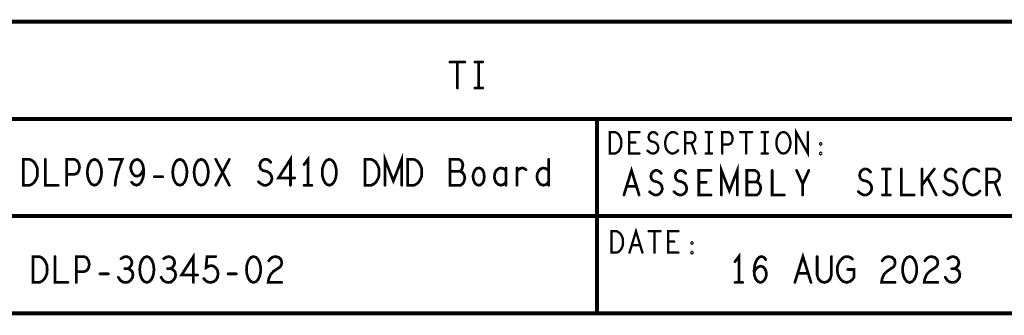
# Model space of a CAD drawing. Extents: x -1 to 5.73, y -1.96 to 5.23.
# Tile 9 of 29: x 0.77 to 3.31, y -1.91 to -1.15. Entities that reach past the tile are written whole.
import ezdxf

# ---------------------------------------------------------------- set-up
doc = ezdxf.new("R2010")
doc.units = 0
doc.layers.get('0').update_dxf_attribs({"color": 3, "linetype": 'CONTINUOUS'})

# ---------------------------------------------------------------- blocks, each defined once
blk = doc.blocks.new('PAD_R1')
at = {"const_width": 0.5}
blk.add_lwpolyline([(0.25, 0, 1), (-0.25, 0, 1)], format="xyb", close=True, dxfattribs=at)

msp = doc.modelspace()

# ---------------------------------------------------------------- linework, layer by layer
for points, const_width in [([(4.50955, -1.15497), (0.00955, -1.15497)], 0.01), ([(1.88069, -1.25894), (1.91903, -1.25894)], 0.007), ([(1.89986, -1.25894), (1.89986, -1.32561)], 0.007), ([(1.94486, -1.25894), (1.96486, -1.25894)], 0.007), ([(1.95486, -1.25894), (1.95486, -1.32561)], 0.007), ([(1.94486, -1.32561), (1.96486, -1.32561)], 0.007), ([(0.00955, -1.40497), (4.50955, -1.40497)], 0.01), ([(2.25955, -1.65497), (2.25955, -1.40497)], 0.01), ([(2.36888, -1.49397), (2.34221, -1.49397), (2.34221, -1.43897), (2.36888, -1.43897)], 0.006), ([(2.38955, -1.48664), (2.39488, -1.49122), (2.40088, -1.49397), (2.40621, -1.49397), (2.41155, -1.49122), (2.41555, -1.48664), (2.41755, -1.48022), (2.41621, -1.4738), (2.41288, -1.4683), (2.40688, -1.46463), (2.39888, -1.4628), (2.39421, -1.45913), (2.39221, -1.45272), (2.39355, -1.4463), (2.39688, -1.44172), (2.40155, -1.43897), (2.40621, -1.43897), (2.41088, -1.4408), (2.41488, -1.44538)], 0.006), ([(2.46621, -1.44355), (2.46221, -1.4408), (2.45755, -1.43897), (2.45221, -1.43897), (2.44621, -1.44172), (2.44155, -1.4463), (2.43821, -1.4518), (2.43555, -1.46097), (2.43488, -1.46922), (2.43621, -1.47747), (2.43821, -1.48297), (2.44221, -1.48847), (2.44688, -1.49213), (2.45155, -1.49397), (2.45621, -1.49397), (2.46088, -1.49213), (2.46488, -1.48939), (2.46821, -1.48572)], 0.006), ([(2.48621, -1.49397), (2.48621, -1.43897), (2.50288, -1.43897), (2.50821, -1.44172), (2.51155, -1.44538), (2.51288, -1.45272), (2.51155, -1.46005), (2.50755, -1.46463), (2.50288, -1.46738), (2.48621, -1.46738)], 0.006), ([(2.53955, -1.43897), (2.55555, -1.43897)], 0.006), ([(2.54755, -1.43897), (2.54755, -1.49397)], 0.006), ([(2.58221, -1.49397), (2.58221, -1.43897), (2.59821, -1.43897), (2.60355, -1.44172), (2.60755, -1.44813), (2.60888, -1.45547), (2.60755, -1.4628), (2.60421, -1.4683), (2.59821, -1.47105), (2.58221, -1.47105)], 0.006), ([(2.62821, -1.43897), (2.65888, -1.43897)], 0.006), ([(2.64355, -1.43897), (2.64355, -1.49397)], 0.006), ([(2.68355, -1.43897), (2.69955, -1.43897)], 0.006), ([(2.69155, -1.43897), (2.69155, -1.49397)], 0.006), ([(2.77221, -1.49397), (2.77221, -1.43897), (2.80288, -1.49397), (2.80288, -1.43897)], 0.006), ([(2.35821, -1.46555), (2.34221, -1.46555)], 0.006), ([(2.50288, -1.46738), (2.51288, -1.49397)], 0.006), ([(1.71319, -1.57561), (1.71319, -1.50894), (1.73486, -1.5645), (1.75653, -1.50894), (1.75653, -1.57561)], 0.007), ([(2.53955, -1.49397), (2.55555, -1.49397)], 0.006), ([(2.68355, -1.49397), (2.69955, -1.49397)], 0.006), ([(0.83819, -1.50894), (0.83819, -1.57561), (0.87153, -1.57561)], 0.007), ([(0.89319, -1.57561), (0.89319, -1.50894), (0.91319, -1.50894), (0.91986, -1.51227), (0.92486, -1.52005), (0.92653, -1.52894), (0.92486, -1.53783), (0.92069, -1.5445), (0.91319, -1.54783), (0.89319, -1.54783)], 0.007), ([(1.01819, -1.57561), (1.01986, -1.56117), (1.02236, -1.54894), (1.02569, -1.53783), (1.02986, -1.52561), (1.03653, -1.50894), (1.00319, -1.50894)], 0.007), ([(1.06069, -1.56783), (1.06653, -1.57339), (1.07319, -1.57561), (1.07986, -1.57339), (1.08569, -1.56672), (1.08986, -1.55672), (1.09153, -1.54672), (1.09153, -1.5345), (1.08986, -1.5245), (1.08569, -1.51561), (1.08069, -1.51116), (1.07486, -1.50894), (1.06819, -1.51116), (1.06319, -1.51561), (1.05986, -1.52227), (1.05819, -1.53116), (1.05986, -1.53894), (1.06403, -1.54672), (1.06903, -1.55117), (1.07486, -1.55228), (1.08153, -1.55005), (1.08653, -1.5445), (1.09153, -1.5345)], 0.007), ([(1.27736, -1.57561), (1.31236, -1.50894)], 0.007), ([(1.27736, -1.50894), (1.31236, -1.57561)], 0.007), ([(1.38736, -1.56672), (1.39403, -1.57228), (1.40153, -1.57561), (1.40819, -1.57561), (1.41486, -1.57228), (1.41986, -1.56672), (1.42236, -1.55894), (1.42069, -1.55117), (1.41653, -1.5445), (1.40903, -1.54005), (1.39903, -1.53783), (1.39319, -1.53339), (1.39069, -1.52561), (1.39236, -1.51783), (1.39653, -1.51227), (1.40236, -1.50894), (1.40819, -1.50894), (1.41403, -1.51116), (1.41903, -1.51672)], 0.007), ([(1.46986, -1.57561), (1.46986, -1.50894), (1.43903, -1.55672), (1.48069, -1.55672)], 0.007), ([(1.51486, -1.57561), (1.51486, -1.50894), (1.50486, -1.52227)], 0.007), ([(1.90653, -1.54005), (1.90986, -1.53672), (1.91236, -1.53116), (1.91403, -1.52338), (1.91236, -1.51672), (1.90903, -1.51227), (1.90319, -1.50894), (1.88069, -1.50894), (1.88069, -1.57561), (1.90819, -1.57561), (1.91403, -1.57117), (1.91736, -1.5645), (1.91903, -1.55672), (1.91736, -1.54894), (1.91236, -1.54228), (1.90653, -1.54005), (1.88069, -1.54005)], 0.007), ([(2.13486, -1.50894), (2.13486, -1.57561)], 0.007), ([(2.57999, -1.60061), (2.57999, -1.53761), (2.60036, -1.59011), (2.62073, -1.53761), (2.62073, -1.60061)], 0.007), ([(2.02486, -1.53894), (2.02153, -1.5345), (2.01653, -1.53228), (2.01069, -1.53116), (2.00486, -1.53339), (1.99986, -1.53783), (1.99653, -1.5445), (1.99486, -1.55339), (1.99653, -1.56228), (1.99986, -1.56894), (2.00486, -1.57339), (2.01069, -1.57561), (2.01653, -1.5745), (2.02153, -1.57117), (2.02486, -1.56672)], 0.007), ([(2.02486, -1.57561), (2.02486, -1.53116)], 0.007), ([(2.05319, -1.54005), (2.05736, -1.53561), (2.06153, -1.53228), (2.06736, -1.53116), (2.07153, -1.53228), (2.07653, -1.53561)], 0.007), ([(2.05319, -1.57561), (2.05319, -1.53116)], 0.007), ([(2.13486, -1.56561), (2.13153, -1.57117), (2.12653, -1.5745), (2.12069, -1.57561), (2.11403, -1.57339), (2.10903, -1.56783), (2.10569, -1.56117), (2.10486, -1.55339), (2.10569, -1.54561), (2.10903, -1.53894), (2.11403, -1.53339), (2.12069, -1.53116), (2.12653, -1.53228), (2.13069, -1.5345), (2.13486, -1.53894)], 0.007), ([(2.32878, -1.60061), (2.34836, -1.53761), (2.36794, -1.60061)], 0.007), ([(2.39491, -1.59221), (2.40118, -1.59746), (2.40823, -1.60061), (2.41449, -1.60061), (2.42076, -1.59746), (2.42546, -1.59221), (2.42781, -1.58486), (2.42624, -1.57751), (2.42233, -1.57121), (2.41528, -1.56701), (2.40588, -1.56491), (2.40039, -1.56071), (2.39804, -1.55336), (2.39961, -1.54601), (2.40353, -1.54076), (2.40901, -1.53761), (2.41449, -1.53761), (2.41998, -1.53971), (2.42468, -1.54496)], 0.007), ([(2.45791, -1.59221), (2.46418, -1.59746), (2.47123, -1.60061), (2.47749, -1.60061), (2.48376, -1.59746), (2.48846, -1.59221), (2.49081, -1.58486), (2.48924, -1.57751), (2.48533, -1.57121), (2.47828, -1.56701), (2.46888, -1.56491), (2.46339, -1.56071), (2.46104, -1.55336), (2.46261, -1.54601), (2.46653, -1.54076), (2.47201, -1.53761), (2.47749, -1.53761), (2.48298, -1.53971), (2.48768, -1.54496)], 0.007), ([(2.55303, -1.60061), (2.52169, -1.60061), (2.52169, -1.53761), (2.55303, -1.53761)], 0.007), ([(2.66963, -1.56701), (2.67276, -1.56386), (2.67511, -1.55861), (2.67668, -1.55126), (2.67511, -1.54496), (2.67198, -1.54076), (2.66649, -1.53761), (2.64534, -1.53761), (2.64534, -1.60061), (2.67119, -1.60061), (2.67668, -1.59641), (2.67981, -1.59011), (2.68138, -1.58276), (2.67981, -1.57541), (2.67511, -1.56911), (2.66963, -1.56701), (2.64534, -1.56701)], 0.007), ([(2.71069, -1.53761), (2.71069, -1.60061), (2.74203, -1.60061)], 0.007), ([(2.78936, -1.60061), (2.78936, -1.57226), (2.77369, -1.53761)], 0.007), ([(2.80503, -1.53761), (2.78936, -1.57226)], 0.007), ([(2.93236, -1.59172), (2.93903, -1.59728), (2.94653, -1.60061), (2.95319, -1.60061), (2.95986, -1.59728), (2.96486, -1.59172), (2.96736, -1.58394), (2.96569, -1.57617), (2.96153, -1.5695), (2.95403, -1.56505), (2.94403, -1.56283), (2.93819, -1.55839), (2.93569, -1.55061), (2.93736, -1.54283), (2.94153, -1.53727), (2.94736, -1.53394), (2.95319, -1.53394), (2.95903, -1.53616), (2.96403, -1.54172)], 0.007), ([(2.99486, -1.53394), (3.01486, -1.53394)], 0.007), ([(3.00486, -1.53394), (3.00486, -1.60061)], 0.007), ([(3.04319, -1.53394), (3.04319, -1.60061), (3.07653, -1.60061)], 0.007), ([(3.09653, -1.60061), (3.09653, -1.53394)], 0.007), ([(3.12819, -1.53394), (3.09653, -1.57505)], 0.007), ([(3.15236, -1.59172), (3.15903, -1.59728), (3.16653, -1.60061), (3.17319, -1.60061), (3.17986, -1.59728), (3.18486, -1.59172), (3.18736, -1.58394), (3.18569, -1.57617), (3.18153, -1.5695), (3.17403, -1.56505), (3.16403, -1.56283), (3.15819, -1.55839), (3.15569, -1.55061), (3.15736, -1.54283), (3.16153, -1.53727), (3.16736, -1.53394), (3.17319, -1.53394), (3.17903, -1.53616), (3.18403, -1.54172)], 0.007), ([(3.24319, -1.5395), (3.23819, -1.53616), (3.23236, -1.53394), (3.22569, -1.53394), (3.21819, -1.53727), (3.21236, -1.54283), (3.20819, -1.5495), (3.20486, -1.56061), (3.20403, -1.57061), (3.20569, -1.58061), (3.20819, -1.58728), (3.21319, -1.59394), (3.21903, -1.59839), (3.22486, -1.60061), (3.23069, -1.60061), (3.23653, -1.59839), (3.24153, -1.59506), (3.24569, -1.59061)], 0.007), ([(3.26319, -1.60061), (3.26319, -1.53394), (3.28403, -1.53394), (3.29069, -1.53727), (3.29486, -1.54172), (3.29653, -1.55061), (3.29486, -1.5595), (3.28986, -1.56505), (3.28403, -1.56839), (3.26319, -1.56839)], 0.007), ([(1.11903, -1.55339), (1.14069, -1.55339)], 0.007), ([(1.50486, -1.57561), (1.52486, -1.57561)], 0.007), ([(2.54049, -1.56806), (2.52169, -1.56806)], 0.007), ([(3.13319, -1.60061), (3.11069, -1.55616)], 0.007), ([(3.28403, -1.56839), (3.29653, -1.60061)], 0.007), ([(2.36089, -1.57856), (2.33583, -1.57856)], 0.007), ([(2.99486, -1.60061), (3.01486, -1.60061)], 0.007), ([(4.50955, -1.65497), (0.00955, -1.65497)], 0.01), ([(2.25955, -1.65497), (2.25955, -1.90497)], 0.01), ([(2.34312, -1.74897), (2.35979, -1.69397), (2.37645, -1.74897)], 0.006), ([(2.39245, -1.69397), (2.42312, -1.69397)], 0.006), ([(2.40779, -1.69397), (2.40779, -1.74897)], 0.006), ([(2.46912, -1.74897), (2.44245, -1.74897), (2.44245, -1.69397), (2.46912, -1.69397)], 0.006), ([(2.45845, -1.72055), (2.44245, -1.72055)], 0.006), ([(1.21986, -1.82561), (1.21986, -1.75894), (1.18903, -1.80672), (1.23069, -1.80672)], 0.007), ([(2.37045, -1.72972), (2.34912, -1.72972)], 0.006), ([(2.62486, -1.82561), (2.62486, -1.75894), (2.61486, -1.77227)], 0.007), ([(2.76903, -1.82561), (2.78986, -1.75894), (2.81069, -1.82561)], 0.007), ([(0.86319, -1.75894), (0.86319, -1.82561), (0.89653, -1.82561)], 0.007), ([(0.91819, -1.82561), (0.91819, -1.75894), (0.93819, -1.75894), (0.94486, -1.76227), (0.94986, -1.77005), (0.95153, -1.77894), (0.94986, -1.78783), (0.94569, -1.7945), (0.93819, -1.79783), (0.91819, -1.79783)], 0.007), ([(1.05069, -1.79005), (1.05569, -1.78672), (1.05986, -1.78116), (1.06153, -1.7745), (1.05986, -1.76783), (1.05569, -1.76227), (1.04819, -1.75894), (1.04069, -1.76005), (1.03319, -1.7645)], 0.007), ([(1.16069, -1.79005), (1.16569, -1.78672), (1.16986, -1.78116), (1.17153, -1.7745), (1.16986, -1.76783), (1.16569, -1.76227), (1.15819, -1.75894), (1.15069, -1.76005), (1.14319, -1.7645)], 0.007), ([(1.24653, -1.81561), (1.25153, -1.82117), (1.25736, -1.8245), (1.26486, -1.82561), (1.27236, -1.82339), (1.27819, -1.81894), (1.28236, -1.81117), (1.28319, -1.80228), (1.28153, -1.79339), (1.27736, -1.78783), (1.27153, -1.78339), (1.26569, -1.78228), (1.25986, -1.78339), (1.25236, -1.78783), (1.25486, -1.75894), (1.27736, -1.75894)], 0.007), ([(1.41403, -1.77005), (1.41903, -1.76339), (1.42486, -1.76005), (1.43153, -1.75894), (1.43986, -1.76116), (1.44569, -1.76672), (1.44736, -1.77338), (1.44653, -1.78005), (1.44319, -1.78561), (1.42653, -1.79672), (1.41903, -1.8045), (1.41403, -1.81561), (1.41236, -1.82561), (1.44736, -1.82561)], 0.007), ([(2.66403, -1.79783), (2.66986, -1.79005), (2.67486, -1.78561), (2.68153, -1.78339), (2.68736, -1.78561), (2.69153, -1.79005), (2.69486, -1.79672), (2.69569, -1.8045), (2.69486, -1.81117), (2.69153, -1.81783), (2.68653, -1.82339), (2.68069, -1.82561), (2.67403, -1.82339), (2.66819, -1.81672), (2.66486, -1.80672), (2.66403, -1.79561), (2.66569, -1.78116), (2.66819, -1.77338), (2.67236, -1.76561), (2.67819, -1.76005), (2.68403, -1.75894), (2.68986, -1.76116), (2.69403, -1.76672)], 0.007), ([(2.82653, -1.75894), (2.82653, -1.80672), (2.82986, -1.81672), (2.83653, -1.82339), (2.84486, -1.82561), (2.85319, -1.82339), (2.85986, -1.81672), (2.86319, -1.80672), (2.86319, -1.75894)], 0.007), ([(2.90486, -1.79228), (2.92153, -1.79228), (2.92153, -1.81228), (2.91653, -1.81894), (2.91069, -1.82339), (2.90236, -1.82561), (2.89403, -1.82339), (2.88819, -1.81894), (2.88319, -1.81228), (2.87986, -1.8045), (2.87819, -1.79561), (2.87819, -1.78783), (2.87986, -1.78116), (2.88319, -1.77338), (2.88819, -1.76672), (2.89319, -1.76227), (2.89986, -1.75894), (2.90569, -1.75894), (2.91236, -1.76116), (2.91736, -1.76561)], 0.007), ([(2.99403, -1.77005), (2.99903, -1.76339), (3.00486, -1.76005), (3.01153, -1.75894), (3.01986, -1.76116), (3.02569, -1.76672), (3.02736, -1.77338), (3.02653, -1.78005), (3.02319, -1.78561), (3.00653, -1.79672), (2.99903, -1.8045), (2.99403, -1.81561), (2.99236, -1.82561), (3.02736, -1.82561)], 0.007), ([(3.10403, -1.77005), (3.10903, -1.76339), (3.11486, -1.76005), (3.12153, -1.75894), (3.12986, -1.76116), (3.13569, -1.76672), (3.13736, -1.77338), (3.13653, -1.78005), (3.13319, -1.78561), (3.11653, -1.79672), (3.10903, -1.8045), (3.10403, -1.81561), (3.10236, -1.82561), (3.13736, -1.82561)], 0.007), ([(3.18069, -1.79005), (3.18569, -1.78672), (3.18986, -1.78116), (3.19153, -1.7745), (3.18986, -1.76783), (3.18569, -1.76227), (3.17819, -1.75894), (3.17069, -1.76005), (3.16319, -1.7645)], 0.007), ([(0.97903, -1.80339), (1.00069, -1.80339)], 0.007), ([(1.02653, -1.81228), (1.03153, -1.82006), (1.03819, -1.8245), (1.04569, -1.82561), (1.05236, -1.8245), (1.05903, -1.81894), (1.06319, -1.81228), (1.06403, -1.80561), (1.06236, -1.79783), (1.05653, -1.79228), (1.05069, -1.79005), (1.04319, -1.79005)], 0.007), ([(1.13653, -1.81228), (1.14153, -1.82006), (1.14819, -1.8245), (1.15569, -1.82561), (1.16236, -1.8245), (1.16903, -1.81894), (1.17319, -1.81228), (1.17403, -1.80561), (1.17236, -1.79783), (1.16653, -1.79228), (1.16069, -1.79005), (1.15319, -1.79005)], 0.007), ([(1.30903, -1.80339), (1.33069, -1.80339)], 0.007), ([(2.80319, -1.80228), (2.77653, -1.80228)], 0.007), ([(3.15653, -1.81228), (3.16153, -1.82006), (3.16819, -1.8245), (3.17569, -1.82561), (3.18236, -1.8245), (3.18903, -1.81894), (3.19319, -1.81228), (3.19403, -1.80561), (3.19236, -1.79783), (3.18653, -1.79228), (3.18069, -1.79005), (3.17319, -1.79005)], 0.007), ([(2.61486, -1.82561), (2.63486, -1.82561)], 0.007), ([(0.00955, -1.90497), (4.51055, -1.90497)], 0.01)]:
    msp.add_lwpolyline(points, dxfattribs=dict(const_width=const_width))
for points, const_width in [([(2.29288, -1.49397), (2.29288, -1.43897), (2.30621, -1.43897), (2.31155, -1.44172), (2.31555, -1.44538), (2.31888, -1.45088), (2.32155, -1.4573), (2.32221, -1.46647), (2.32155, -1.47563), (2.31888, -1.48205), (2.31555, -1.48755), (2.31155, -1.49122), (2.30621, -1.49397)], 0.006), ([(2.73955, -1.49397), (2.73421, -1.49305), (2.72955, -1.48939), (2.72555, -1.48388), (2.72288, -1.47747), (2.72155, -1.47013), (2.72155, -1.4628), (2.72288, -1.45547), (2.72555, -1.44905), (2.72955, -1.44355), (2.73421, -1.43988), (2.73955, -1.43897), (2.74488, -1.43988), (2.74955, -1.44355), (2.75355, -1.44905), (2.75621, -1.45547), (2.75755, -1.4628), (2.75755, -1.47013), (2.75621, -1.47747), (2.75355, -1.48388), (2.74955, -1.48939), (2.74488, -1.49305)], 0.006), ([(2.83555, -1.47105), (2.83421, -1.47013), (2.83421, -1.4683), (2.83555, -1.46738), (2.83688, -1.4683), (2.83688, -1.47013)], 0.006), ([(2.83555, -1.4958), (2.83421, -1.49488), (2.83421, -1.49305), (2.83555, -1.49213), (2.83688, -1.49305), (2.83688, -1.49488)], 0.006), ([(0.78153, -1.57561), (0.78153, -1.50894), (0.79819, -1.50894), (0.80486, -1.51227), (0.80986, -1.51672), (0.81403, -1.52338), (0.81736, -1.53116), (0.81819, -1.54228), (0.81736, -1.55339), (0.81403, -1.56117), (0.80986, -1.56783), (0.80486, -1.57228), (0.79819, -1.57561)], 0.007), ([(0.96486, -1.50894), (0.95819, -1.51116), (0.95319, -1.51672), (0.94986, -1.52338), (0.94736, -1.53228), (0.94653, -1.54228), (0.94736, -1.55228), (0.94986, -1.56117), (0.95319, -1.56783), (0.95819, -1.57339), (0.96486, -1.57561), (0.97153, -1.57339), (0.97653, -1.56783), (0.97986, -1.56117), (0.98236, -1.55228), (0.98319, -1.54228), (0.98236, -1.53228), (0.97986, -1.52338), (0.97653, -1.51672), (0.97153, -1.51116)], 0.007), ([(1.18486, -1.50894), (1.17819, -1.51116), (1.17319, -1.51672), (1.16986, -1.52338), (1.16736, -1.53228), (1.16653, -1.54228), (1.16736, -1.55228), (1.16986, -1.56117), (1.17319, -1.56783), (1.17819, -1.57339), (1.18486, -1.57561), (1.19153, -1.57339), (1.19653, -1.56783), (1.19986, -1.56117), (1.20236, -1.55228), (1.20319, -1.54228), (1.20236, -1.53228), (1.19986, -1.52338), (1.19653, -1.51672), (1.19153, -1.51116)], 0.007), ([(1.23986, -1.50894), (1.23319, -1.51116), (1.22819, -1.51672), (1.22486, -1.52338), (1.22236, -1.53228), (1.22153, -1.54228), (1.22236, -1.55228), (1.22486, -1.56117), (1.22819, -1.56783), (1.23319, -1.57339), (1.23986, -1.57561), (1.24653, -1.57339), (1.25153, -1.56783), (1.25486, -1.56117), (1.25736, -1.55228), (1.25819, -1.54228), (1.25736, -1.53228), (1.25486, -1.52338), (1.25153, -1.51672), (1.24653, -1.51116)], 0.007), ([(1.56986, -1.50894), (1.56319, -1.51116), (1.55819, -1.51672), (1.55486, -1.52338), (1.55236, -1.53228), (1.55153, -1.54228), (1.55236, -1.55228), (1.55486, -1.56117), (1.55819, -1.56783), (1.56319, -1.57339), (1.56986, -1.57561), (1.57653, -1.57339), (1.58153, -1.56783), (1.58486, -1.56117), (1.58736, -1.55228), (1.58819, -1.54228), (1.58736, -1.53228), (1.58486, -1.52338), (1.58153, -1.51672), (1.57653, -1.51116)], 0.007), ([(1.66153, -1.57561), (1.66153, -1.50894), (1.67819, -1.50894), (1.68486, -1.51227), (1.68986, -1.51672), (1.69403, -1.52338), (1.69736, -1.53116), (1.69819, -1.54228), (1.69736, -1.55339), (1.69403, -1.56117), (1.68986, -1.56783), (1.68486, -1.57228), (1.67819, -1.57561)], 0.007), ([(1.77153, -1.57561), (1.77153, -1.50894), (1.78819, -1.50894), (1.79486, -1.51227), (1.79986, -1.51672), (1.80403, -1.52338), (1.80736, -1.53116), (1.80819, -1.54228), (1.80736, -1.55339), (1.80403, -1.56117), (1.79986, -1.56783), (1.79486, -1.57228), (1.78819, -1.57561)], 0.007), ([(1.95486, -1.57561), (1.94986, -1.5745), (1.94486, -1.57006), (1.94153, -1.56228), (1.93986, -1.55339), (1.94153, -1.5445), (1.94486, -1.53672), (1.94986, -1.53228), (1.95486, -1.53116), (1.95986, -1.53228), (1.96486, -1.53672), (1.96819, -1.5445), (1.96903, -1.55339), (1.96819, -1.56228), (1.96486, -1.57006), (1.95986, -1.5745)], 0.007), ([(2.29712, -1.74897), (2.29712, -1.69397), (2.31045, -1.69397), (2.31579, -1.69672), (2.31979, -1.70038), (2.32312, -1.70588), (2.32579, -1.7123), (2.32645, -1.72147), (2.32579, -1.73063), (2.32312, -1.73705), (2.31979, -1.74255), (2.31579, -1.74622), (2.31045, -1.74897)], 0.006), ([(2.50379, -1.72605), (2.50245, -1.72513), (2.50245, -1.7233), (2.50379, -1.72238), (2.50512, -1.7233), (2.50512, -1.72513)], 0.006), ([(2.50379, -1.7508), (2.50245, -1.74988), (2.50245, -1.74805), (2.50379, -1.74713), (2.50512, -1.74805), (2.50512, -1.74988)], 0.006), ([(0.80653, -1.82561), (0.80653, -1.75894), (0.82319, -1.75894), (0.82986, -1.76227), (0.83486, -1.76672), (0.83903, -1.77338), (0.84236, -1.78116), (0.84319, -1.79228), (0.84236, -1.80339), (0.83903, -1.81117), (0.83486, -1.81783), (0.82986, -1.82228), (0.82319, -1.82561)], 0.007), ([(1.09986, -1.75894), (1.09319, -1.76116), (1.08819, -1.76672), (1.08486, -1.77338), (1.08236, -1.78228), (1.08153, -1.79228), (1.08236, -1.80228), (1.08486, -1.81117), (1.08819, -1.81783), (1.09319, -1.82339), (1.09986, -1.82561), (1.10653, -1.82339), (1.11153, -1.81783), (1.11486, -1.81117), (1.11736, -1.80228), (1.11819, -1.79228), (1.11736, -1.78228), (1.11486, -1.77338), (1.11153, -1.76672), (1.10653, -1.76116)], 0.007), ([(1.37486, -1.75894), (1.36819, -1.76116), (1.36319, -1.76672), (1.35986, -1.77338), (1.35736, -1.78228), (1.35653, -1.79228), (1.35736, -1.80228), (1.35986, -1.81117), (1.36319, -1.81783), (1.36819, -1.82339), (1.37486, -1.82561), (1.38153, -1.82339), (1.38653, -1.81783), (1.38986, -1.81117), (1.39236, -1.80228), (1.39319, -1.79228), (1.39236, -1.78228), (1.38986, -1.77338), (1.38653, -1.76672), (1.38153, -1.76116)], 0.007), ([(3.06486, -1.75894), (3.05819, -1.76116), (3.05319, -1.76672), (3.04986, -1.77338), (3.04736, -1.78228), (3.04653, -1.79228), (3.04736, -1.80228), (3.04986, -1.81117), (3.05319, -1.81783), (3.05819, -1.82339), (3.06486, -1.82561), (3.07153, -1.82339), (3.07653, -1.81783), (3.07986, -1.81117), (3.08236, -1.80228), (3.08319, -1.79228), (3.08236, -1.78228), (3.07986, -1.77338), (3.07653, -1.76672), (3.07153, -1.76116)], 0.007)]:
    msp.add_lwpolyline(points, close=True, dxfattribs=dict(const_width=const_width))

# ---------------------------------------------------------------- block references
for p, xscale, yscale in [((1.88069, -1.25894), 0.007, 0.007), ((1.89986, -1.25894), 0.007, 0.007), ((1.91903, -1.25894), 0.007, 0.007), ((1.94486, -1.25894), 0.007, 0.007), ((1.95486, -1.25894), 0.007, 0.007), ((1.96486, -1.25894), 0.007, 0.007), ((1.89986, -1.32561), 0.007, 0.007), ((1.94486, -1.32561), 0.007, 0.007), ((1.95486, -1.32561), 0.007, 0.007), ((1.96486, -1.32561), 0.007, 0.007), ((2.25955, -1.40497), 0.01, 0.01), ((2.36888, -1.43897), 0.006, 0.006), ((2.41488, -1.44538), 0.006, 0.006), ((2.46621, -1.44355), 0.006, 0.006), ((2.53955, -1.43897), 0.006, 0.006), ((2.54755, -1.43897), 0.006, 0.006), ((2.55555, -1.43897), 0.006, 0.006), ((2.62821, -1.43897), 0.006, 0.006), ((2.64355, -1.43897), 0.006, 0.006), ((2.65888, -1.43897), 0.006, 0.006), ((2.68355, -1.43897), 0.006, 0.006), ((2.69155, -1.43897), 0.006, 0.006), ((2.69955, -1.43897), 0.006, 0.006), ((2.80288, -1.43897), 0.006, 0.006), ((2.34221, -1.46555), 0.006, 0.006), ((2.35821, -1.46555), 0.006, 0.006), ((2.48621, -1.46738), 0.006, 0.006), ((2.50288, -1.46738), 0.006, 0.006), ((2.58221, -1.47105), 0.006, 0.006), ((2.36888, -1.49397), 0.006, 0.006), ((2.38955, -1.48664), 0.006, 0.006), ((2.46821, -1.48572), 0.006, 0.006), ((2.48621, -1.49397), 0.006, 0.006), ((2.51288, -1.49397), 0.006, 0.006), ((2.53955, -1.49397), 0.006, 0.006), ((2.54755, -1.49397), 0.006, 0.006), ((2.55555, -1.49397), 0.006, 0.006), ((2.58221, -1.49397), 0.006, 0.006), ((2.64355, -1.49397), 0.006, 0.006), ((2.68355, -1.49397), 0.006, 0.006), ((2.69155, -1.49397), 0.006, 0.006), ((2.69955, -1.49397), 0.006, 0.006), ((2.77221, -1.49397), 0.006, 0.006), ((0.83819, -1.50894), 0.007, 0.007), ((1.00319, -1.50894), 0.007, 0.007), ((1.27736, -1.50894), 0.007, 0.007), ((1.31236, -1.50894), 0.007, 0.007), ((1.41903, -1.51672), 0.007, 0.007), ((1.50486, -1.52227), 0.007, 0.007), ((2.13486, -1.50894), 0.007, 0.007), ((0.89319, -1.54783), 0.007, 0.007), ((1.09153, -1.5345), 0.007, 0.007), ((1.88069, -1.54005), 0.007, 0.007), ((1.90653, -1.54005), 0.007, 0.007), ((2.02486, -1.53116), 0.007, 0.007), ((2.02486, -1.53894), 0.007, 0.007), ((2.05319, -1.53116), 0.007, 0.007), ((2.05319, -1.54005), 0.007, 0.007), ((2.07653, -1.53561), 0.007, 0.007), ((2.13486, -1.53894), 0.007, 0.007), ((2.42468, -1.54496), 0.007, 0.007), ((2.48768, -1.54496), 0.007, 0.007), ((2.55303, -1.53761), 0.007, 0.007), ((2.71069, -1.53761), 0.007, 0.007), ((2.77369, -1.53761), 0.007, 0.007), ((2.80503, -1.53761), 0.007, 0.007), ((2.96403, -1.54172), 0.007, 0.007), ((2.99486, -1.53394), 0.007, 0.007), ((3.00486, -1.53394), 0.007, 0.007), ((3.01486, -1.53394), 0.007, 0.007), ((3.04319, -1.53394), 0.007, 0.007), ((3.09653, -1.53394), 0.007, 0.007), ((3.12819, -1.53394), 0.007, 0.007), ((3.18403, -1.54172), 0.007, 0.007), ((3.24319, -1.5395), 0.007, 0.007), ((0.87153, -1.57561), 0.007, 0.007), ((0.89319, -1.57561), 0.007, 0.007), ((1.01819, -1.57561), 0.007, 0.007), ((1.06069, -1.56783), 0.007, 0.007), ((1.11903, -1.55339), 0.007, 0.007), ((1.14069, -1.55339), 0.007, 0.007), ((1.27736, -1.57561), 0.007, 0.007), ((1.31236, -1.57561), 0.007, 0.007), ((1.38736, -1.56672), 0.007, 0.007), ((1.46986, -1.57561), 0.007, 0.007), ((1.48069, -1.55672), 0.007, 0.007), ((1.50486, -1.57561), 0.007, 0.007), ((1.51486, -1.57561), 0.007, 0.007), ((1.52486, -1.57561), 0.007, 0.007), ((1.71319, -1.57561), 0.007, 0.007), ((1.75653, -1.57561), 0.007, 0.007), ((2.02486, -1.56672), 0.007, 0.007), ((2.02486, -1.57561), 0.007, 0.007), ((2.05319, -1.57561), 0.007, 0.007), ((2.13486, -1.56561), 0.007, 0.007), ((2.13486, -1.57561), 0.007, 0.007), ((2.52169, -1.56806), 0.007, 0.007), ((2.54049, -1.56806), 0.007, 0.007), ((2.64534, -1.56701), 0.007, 0.007), ((2.66963, -1.56701), 0.007, 0.007), ((2.78936, -1.57226), 0.007, 0.007), ((3.09653, -1.57505), 0.007, 0.007), ((3.11069, -1.55616), 0.007, 0.007), ((3.26319, -1.56839), 0.007, 0.007), ((3.28403, -1.56839), 0.007, 0.007), ((2.32878, -1.60061), 0.007, 0.007), ((2.33583, -1.57856), 0.007, 0.007), ((2.36089, -1.57856), 0.007, 0.007), ((2.36794, -1.60061), 0.007, 0.007), ((2.39491, -1.59221), 0.007, 0.007), ((2.45791, -1.59221), 0.007, 0.007), ((2.55303, -1.60061), 0.007, 0.007), ((2.57999, -1.60061), 0.007, 0.007), ((2.62073, -1.60061), 0.007, 0.007), ((2.74203, -1.60061), 0.007, 0.007), ((2.78936, -1.60061), 0.007, 0.007), ((2.93236, -1.59172), 0.007, 0.007), ((2.99486, -1.60061), 0.007, 0.007), ((3.00486, -1.60061), 0.007, 0.007), ((3.01486, -1.60061), 0.007, 0.007), ((3.07653, -1.60061), 0.007, 0.007), ((3.09653, -1.60061), 0.007, 0.007), ((3.13319, -1.60061), 0.007, 0.007), ((3.15236, -1.59172), 0.007, 0.007), ((3.24569, -1.59061), 0.007, 0.007), ((3.26319, -1.60061), 0.007, 0.007), ((3.29653, -1.60061), 0.007, 0.007), ((2.25955, -1.65497), 0.01, 0.01), ((2.25955, -1.65497), 0.01, 0.01), ((2.39245, -1.69397), 0.006, 0.006), ((2.40779, -1.69397), 0.006, 0.006), ((2.42312, -1.69397), 0.006, 0.006), ((2.46912, -1.69397), 0.006, 0.006), ((2.44245, -1.72055), 0.006, 0.006), ((2.45845, -1.72055), 0.006, 0.006), ((2.34312, -1.74897), 0.006, 0.006), ((2.34912, -1.72972), 0.006, 0.006), ((2.37045, -1.72972), 0.006, 0.006), ((2.37645, -1.74897), 0.006, 0.006), ((2.40779, -1.74897), 0.006, 0.006), ((2.46912, -1.74897), 0.006, 0.006), ((0.86319, -1.75894), 0.007, 0.007), ((1.03319, -1.7645), 0.007, 0.007), ((1.14319, -1.7645), 0.007, 0.007), ((1.27736, -1.75894), 0.007, 0.007), ((1.41403, -1.77005), 0.007, 0.007), ((2.61486, -1.77227), 0.007, 0.007), ((2.69403, -1.76672), 0.007, 0.007), ((2.82653, -1.75894), 0.007, 0.007), ((2.86319, -1.75894), 0.007, 0.007), ((2.91736, -1.76561), 0.007, 0.007), ((2.99403, -1.77005), 0.007, 0.007), ((3.10403, -1.77005), 0.007, 0.007), ((3.16319, -1.7645), 0.007, 0.007), ((0.91819, -1.79783), 0.007, 0.007), ((0.97903, -1.80339), 0.007, 0.007), ((1.00069, -1.80339), 0.007, 0.007), ((1.04319, -1.79005), 0.007, 0.007), ((1.05069, -1.79005), 0.007, 0.007), ((1.15319, -1.79005), 0.007, 0.007), ((1.16069, -1.79005), 0.007, 0.007), ((1.30903, -1.80339), 0.007, 0.007), ((1.33069, -1.80339), 0.007, 0.007), ((2.66403, -1.79783), 0.007, 0.007), ((2.77653, -1.80228), 0.007, 0.007), ((2.80319, -1.80228), 0.007, 0.007), ((2.90486, -1.79228), 0.007, 0.007), ((3.17319, -1.79005), 0.007, 0.007), ((3.18069, -1.79005), 0.007, 0.007), ((0.89653, -1.82561), 0.007, 0.007), ((0.91819, -1.82561), 0.007, 0.007), ((1.02653, -1.81228), 0.007, 0.007), ((1.13653, -1.81228), 0.007, 0.007), ((1.21986, -1.82561), 0.007, 0.007), ((1.23069, -1.80672), 0.007, 0.007), ((1.24653, -1.81561), 0.007, 0.007), ((1.44736, -1.82561), 0.007, 0.007), ((2.61486, -1.82561), 0.007, 0.007), ((2.62486, -1.82561), 0.007, 0.007), ((2.63486, -1.82561), 0.007, 0.007), ((2.76903, -1.82561), 0.007, 0.007), ((2.81069, -1.82561), 0.007, 0.007), ((3.02736, -1.82561), 0.007, 0.007), ((3.13736, -1.82561), 0.007, 0.007), ((3.15653, -1.81228), 0.007, 0.007), ((2.25955, -1.90497), 0.01, 0.01)]:
    msp.add_blockref('PAD_R1', p, dxfattribs=dict(xscale=xscale, yscale=yscale))

doc.saveas('drawing.dxf')
